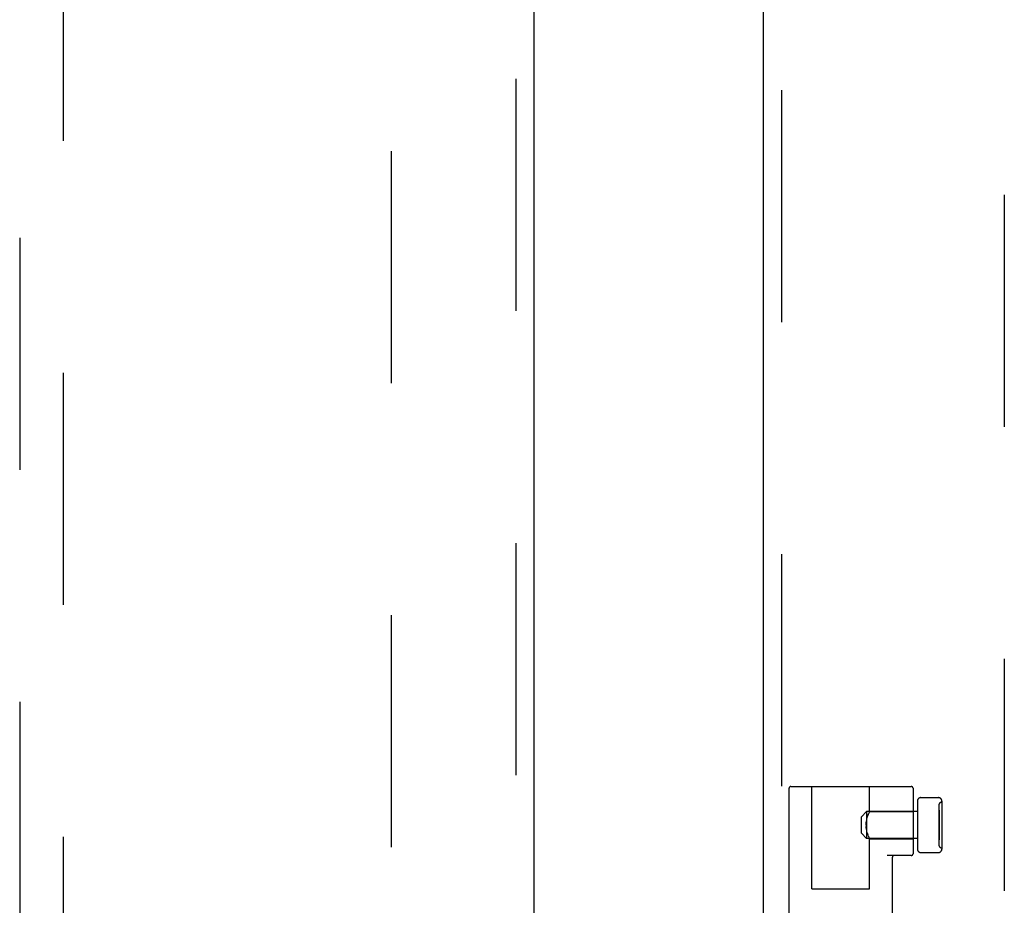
# Model space of a CAD drawing. Header units: inches. Extents: x 0 to 241, y 0 to 156.
# Tile 38 of 70: x 78.77 to 84.4, y 82.05 to 87.1. Entities that reach past the tile are written whole.
import ezdxf

# ---------------------------------------------------------------- set-up
doc = ezdxf.new("R2010")
doc.units = ezdxf.units.IN
doc.header["$LTSCALE"] = 13.251942
doc.header["$MEASUREMENT"] = 0
doc.linetypes.add('HIDDEN', pattern=[0.2, 0.1, -0.1])
for name, color, linetype in [('DEFAULT_2', 8, 'HIDDEN'), ('LEFT_DOOR_ASSEMBLY', 7, 'CONTINUOUS'), ('MASTER_DOOR_ASSEMBLY', 7, 'CONTINUOUS')]:
    doc.layers.add(name, color=color, linetype=linetype)

msp = doc.modelspace()

# ---------------------------------------------------------------- linework, layer by layer
at = {"layer": 'DEFAULT_2', "color": 8, "linetype": 'HIDDEN'}
for p, q in [((80.8975, 45.272), (80.8975, 112.608)), ((84.3975, 112.608), (84.3975, 45.272)), ((83.168, 81.947), (83.168, 82.714)), ((83.178, 82.724), (83.866, 82.724)), ((83.298, 82.139), (83.298, 82.724)), ((83.628, 82.5819), (83.628, 82.724)), ((83.876, 82.714), (83.876, 82.34)), ((83.901, 82.6407), (83.901, 82.3672)), ((83.921, 82.6607), (84.021, 82.6607)), ((84.039, 82.634), (84.041, 82.634)), ((84.041, 82.6407), (84.041, 82.3672)), ((83.581, 82.5505), (83.611, 82.5805)), ((83.611, 82.5805), (83.611, 82.4275)), ((83.901, 82.5805), (83.611, 82.5805)), ((83.6253, 82.5759), (83.6238, 82.5725)), ((83.6273, 82.5805), (83.6252, 82.5759)), ((83.6273, 82.5804), (83.6279, 82.5816)), ((83.628, 82.582), (83.6279, 82.5816)), ((83.628, 82.582), (83.876, 82.582)), ((84.024, 82.619), (84.024, 82.389)), ((84.024, 82.589), (84.025, 82.589)), ((84.024, 82.5875), (84.025, 82.5875)), ((84.025, 82.589), (84.025, 82.419)), ((83.581, 82.4575), (83.581, 82.5505)), ((83.6086, 82.5117), (83.6092, 82.5194)), ((83.6092, 82.5193), (83.6102, 82.5269)), ((83.6102, 82.5268), (83.6115, 82.5341)), ((83.6115, 82.534), (83.6131, 82.541)), ((83.6131, 82.5409), (83.6148, 82.5474)), ((83.6148, 82.5474), (83.6166, 82.5535)), ((84.024, 82.5456), (84.026, 82.5456)), ((84.024, 82.5456), (84.026, 82.5456)), ((84.024, 82.5405), (84.026, 82.5405)), ((84.024, 82.5318), (84.026, 82.5318)), ((84.026, 82.5456), (84.026, 82.4657)), ((83.6084, 82.504), (83.6086, 82.5117)), ((83.6084, 82.504), (83.6086, 82.4961)), ((83.6092, 82.4885), (83.6086, 82.4962)), ((83.6102, 82.481), (83.6092, 82.4886)), ((83.6115, 82.4738), (83.6102, 82.4811)), ((83.6131, 82.4669), (83.6115, 82.4739)), ((83.6148, 82.4605), (83.6131, 82.467)), ((84.024, 82.5028), (84.026, 82.5028)), ((84.024, 82.5005), (84.026, 82.5005)), ((84.024, 82.4983), (84.026, 82.4983)), ((84.024, 82.4708), (84.026, 82.4708)), ((84.024, 82.4657), (84.026, 82.4657)), ((83.581, 82.4575), (83.611, 82.4275)), ((83.901, 82.4275), (83.611, 82.4275)), ((83.6166, 82.4544), (83.6148, 82.4605)), ((83.6204, 82.4438), (83.6185, 82.4489)), ((83.6204, 82.4438), (83.6222, 82.4393)), ((83.6221, 82.4393), (83.6238, 82.4353)), ((83.6238, 82.4354), (83.6253, 82.432)), ((83.6252, 82.4321), (83.6274, 82.4274)), ((83.6273, 82.4275), (83.6279, 82.4263)), ((83.6279, 82.4263), (83.628, 82.426)), ((83.628, 82.139), (83.628, 82.426)), ((83.628, 82.426), (83.876, 82.426)), ((84.024, 82.4205), (84.025, 82.4205)), ((84.024, 82.419), (84.025, 82.419)), ((84.039, 82.374), (84.041, 82.374)), ((83.866, 82.33), (83.7286, 82.33)), ((83.758, 81.947), (83.758, 82.32)), ((83.921, 82.3472), (84.021, 82.3472)), ((83.298, 82.139), (83.628, 82.139))]:
    msp.add_line(p, q, dxfattribs=at)
for points in [[(83.6166, 82.5534), (83.6185, 82.559), (83.6204, 82.5641), (83.6221, 82.5686)], [(83.6238, 82.5726), (83.6222, 82.5686), (83.6204, 82.5641), (83.6185, 82.559)], [(83.6148, 82.4605), (83.6166, 82.4544), (83.6185, 82.4489)]]:
    msp.add_lwpolyline(points, dxfattribs=at)
for centre, radius, start, end in [((83.178, 82.714), 0.01, 90, 180), ((83.866, 82.714), 0.01, 0, 90), ((83.921, 82.6407), 0.02, 89.9997, 180), ((84.021, 82.6407), 0.02, 0, 90.0003), ((84.039, 82.619), 0.015, 90, 180), ((83.921, 82.3672), 0.02, 180, 270.0005), ((84.021, 82.3672), 0.02, 269.9997, 360), ((84.039, 82.389), 0.015, 180, 270), ((83.768, 82.32), 0.01, 90, 180), ((83.866, 82.34), 0.01, 270, 360)]:
    msp.add_arc(centre, radius, start, end, dxfattribs=at)
at = {"layer": 'LEFT_DOOR_ASSEMBLY', "color": 8, "linetype": 'HIDDEN'}
for p, q in [((81.606, 113.269), (81.606, 44.611)), ((78.7725, 112.3625), (78.7725, 81.1107)), ((79.0225, 81.1107), (79.0225, 112.3625))]:
    msp.add_line(p, q, dxfattribs=at)
at = {"layer": 'LEFT_DOOR_ASSEMBLY', "color": 3, "linetype": 'Continuous'}
msp.add_line((81.71, 113.269), (81.71, 44.611), dxfattribs=at)
at = {"layer": 'MASTER_DOOR_ASSEMBLY', "color": 8, "linetype": 'HIDDEN'}
msp.add_line((83.1265, 69.474), (83.1265, 88.406), dxfattribs=at)
at = {"layer": 'MASTER_DOOR_ASSEMBLY', "color": 3, "linetype": 'Continuous'}
msp.add_line((83.0225, 69.629), (83.0225, 88.251), dxfattribs=at)

doc.saveas('drawing.dxf')
